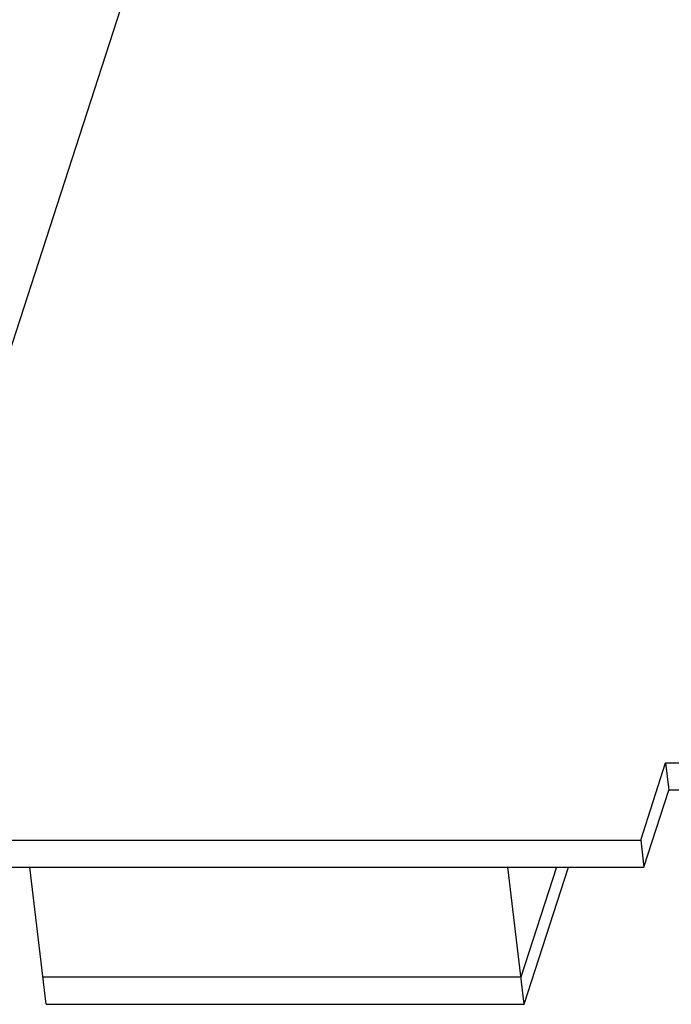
# Model space of a CAD drawing. Header units: millimetres. Extents: x -117 to 182, y -33 to 89.
# Tile 66 of 135: x -82.83 to -79.75, y -5.64 to -0.99. Entities that reach past the tile are written whole.
import ezdxf

# ---------------------------------------------------------------- set-up
doc = ezdxf.new("R2010")
doc.units = ezdxf.units.MM
doc.header["$LTSCALE"] = 1.21
doc.header["$MEASUREMENT"] = 0
doc.layers.get('0').update_dxf_attribs({"linetype": 'CONTINUOUS'})

msp = doc.modelspace()

# ---------------------------------------------------------------- linework, layer by layer
at = {"color": 7, "linetype": 'Continuous'}
for p, q in [((-82.1751, -0.3952), (-83.6216, -4.8618)), ((-79.8959, -4.8619), (-79.7782, -4.4984)), ((-79.7782, -4.4984), (-76.7878, -4.4985)), ((-79.7782, -4.4984), (-79.7628, -4.6266)), ((-79.8806, -4.9901), (-79.7628, -4.6266)), ((-76.7725, -4.6267), (-79.7628, -4.6266)), ((-83.6216, -4.8618), (-79.8959, -4.8619)), ((-79.8959, -4.8619), (-79.8806, -4.9901)), ((-83.6063, -4.99), (-79.8806, -4.9901)), ((-82.7015, -5.6368), (-82.7788, -4.99)), ((-80.4465, -5.6369), (-80.5238, -4.9901)), ((-80.2938, -4.9901), (-80.4618, -5.5087)), ((-80.4465, -5.6369), (-80.237, -4.9901)), ((-80.4618, -5.5087), (-82.7168, -5.5086)), ((-82.7015, -5.6368), (-80.4465, -5.6369))]:
    msp.add_line(p, q, dxfattribs=at)

doc.saveas('drawing.dxf')
